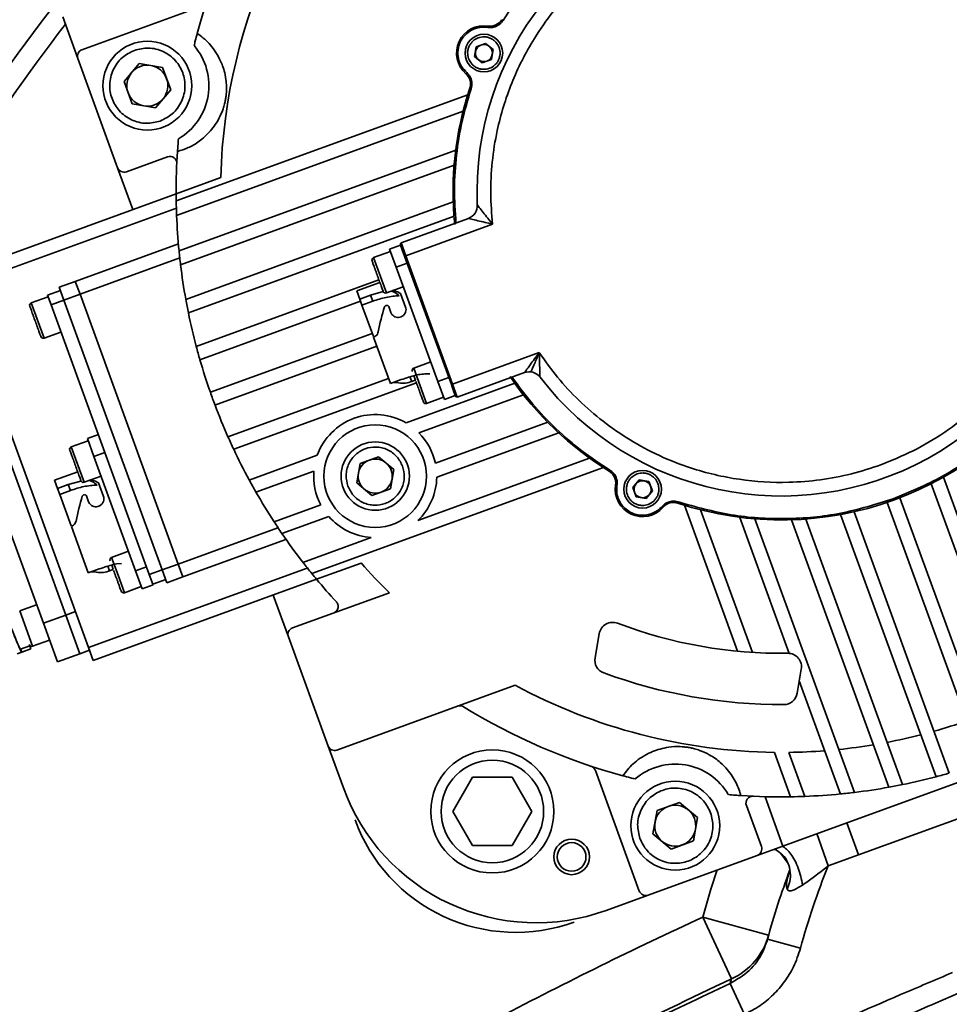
# Model space of a CAD drawing. Header units: millimetres. Extents: x -10540 to 6039, y -7467 to 6433.
# Tile 13 of 179: x -5219 to -5083, y -2313 to -2169. Entities that reach past the tile are written whole.
import ezdxf

# ---------------------------------------------------------------- set-up
doc = ezdxf.new("R2010")
doc.units = ezdxf.units.MM
doc.header["$LTSCALE"] = 8
doc.layers.add('2细线层', color=4, linetype='Continuous', lineweight=13)

msp = doc.modelspace()

# ---------------------------------------------------------------- linework, layer by layer
at = {"color": 7, "linetype": 'Continuous', "lineweight": 35}
for p, q in [((-5209.98, -2173.66), (-5192.33, -2167.24)), ((-5212.8, -2168.83), (-5210.58, -2174.94)), ((-5148.59, -2169.27), (-5148.41, -2169.37)), ((-5150.6, -2170.2), (-5150.63, -2170.39)), ((-5150.96, -2172.73), (-5152.32, -2173.22)), ((-5149.86, -2173.65), (-5150.96, -2172.73)), ((-5152.32, -2173.22), (-5152.57, -2174.64)), ((-5150.11, -2175.08), (-5149.86, -2173.65)), ((-5204.77, -2190.92), (-5210.58, -2174.94)), ((-5201.61, -2175.66), (-5203.83, -2178.32)), ((-5198.19, -2176.27), (-5201.61, -2175.66)), ((-5152.57, -2174.64), (-5151.46, -2175.57)), ((-5151.46, -2175.57), (-5150.11, -2175.08)), ((-5197.01, -2179.52), (-5198.19, -2176.27)), ((-5153.84, -2177.16), (-5153.71, -2177.01)), ((-5203.83, -2178.32), (-5202.65, -2181.57)), ((-5199.24, -2182.17), (-5197.01, -2179.52)), ((-5153.26, -2179.3), (-5153.07, -2179.36)), ((-5202.65, -2181.57), (-5199.24, -2182.17)), ((-5196.2, -2195.78), (-5153.57, -2180.26)), ((-5196.14, -2197.89), (-5154.24, -2182.64)), ((-5195.79, -2203.08), (-5155.32, -2188.35)), ((-5197.46, -2189.32), (-5203.49, -2191.51)), ((-5204.77, -2190.92), (-5202.54, -2197.02)), ((-5195.56, -2205.13), (-5155.55, -2190.56)), ((-5196.21, -2194.72), (-5189.68, -2192.34)), ((-5196.21, -2194.72), (-5228.86, -2206.6)), ((-5194.8, -2210.17), (-5155.69, -2195.93)), ((-5228.17, -2208.48), (-5196.18, -2196.84)), ((-5194.42, -2212.16), (-5155.58, -2198.02)), ((-5153.48, -2198.32), (-5163.31, -2201.9)), ((-5162.63, -2203.78), (-5149.95, -2199.16)), ((-5195.88, -2202.05), (-5210.96, -2207.54)), ((-5164.87, -2203.16), (-5167.34, -2204.06)), ((-5163.4, -2202.25), (-5164.99, -2202.83)), ((-5164.99, -2202.83), (-5164.04, -2205.46)), ((-5162.81, -2203.85), (-5163.4, -2202.25)), ((-5163.31, -2201.9), (-5162.63, -2203.78)), ((-5195.68, -2204.1), (-5210.27, -2209.42)), ((-5167.34, -2204.06), (-5165.46, -2209.23)), ((-5162.63, -2203.78), (-5162.81, -2203.85)), ((-5162.81, -2203.85), (-5155.97, -2222.64)), ((-5155.79, -2222.57), (-5162.63, -2203.78)), ((-5164.04, -2205.46), (-5162.44, -2204.88)), ((-5157.95, -2222.19), (-5164.04, -2205.46)), ((-5193.27, -2217.06), (-5166.55, -2207.33)), ((-5209.02, -2261.1), (-5228.17, -2208.48)), ((-5213.13, -2208.86), (-5215.01, -2209.54)), ((-5210.96, -2207.54), (-5213.31, -2208.39)), ((-5213.31, -2208.39), (-5212.62, -2210.27)), ((-5210.96, -2207.54), (-5210.27, -2209.42)), ((-5166.41, -2207.71), (-5169.79, -2208.94)), ((-5165.46, -2209.23), (-5162.99, -2208.33)), ((-5214.93, -2209.78), (-5217.39, -2210.68)), ((-5214.5, -2210.95), (-5215.01, -2209.54)), ((-5214.5, -2210.95), (-5212.62, -2210.27)), ((-5212.62, -2210.27), (-5210.27, -2209.42)), ((-5198.26, -2249.74), (-5212.62, -2210.27)), ((-5210.27, -2209.42), (-5195.91, -2248.88)), ((-5169.79, -2208.94), (-5169.35, -2210.15)), ((-5169.35, -2210.15), (-5169.04, -2211.01)), ((-5167.78, -2209.57), (-5165.92, -2209.04)), ((-5167.45, -2210.43), (-5167.78, -2209.57)), ((-5163.38, -2209.32), (-5162.66, -2211.3)), ((-5217.39, -2210.68), (-5215.51, -2215.85)), ((-5200.14, -2250.42), (-5214.5, -2210.95)), ((-5192.73, -2218.99), (-5169.25, -2210.45)), ((-5169.04, -2211.01), (-5167.45, -2210.43)), ((-5169.04, -2211.01), (-5167.37, -2215.61)), ((-5164.82, -2212.09), (-5165.13, -2211.22)), ((-5227.67, -2214.26), (-5212.34, -2256.35)), ((-5215.63, -2257.55), (-5230.95, -2215.45)), ((-5215.51, -2215.85), (-5213.05, -2214.95)), ((-5191.21, -2223.76), (-5167.54, -2215.14)), ((-5167.33, -2215.7), (-5164.86, -2222.49)), ((-5190.53, -2225.64), (-5166.85, -2217.02)), ((-5143.11, -2217.96), (-5155.79, -2222.57)), ((-5158.99, -2219.32), (-5161.46, -2220.22)), ((-5161.46, -2220.22), (-5160.51, -2222.82)), ((-5188.63, -2230.27), (-5165.14, -2221.72)), ((-5162.02, -2221.52), (-5161.77, -2222.19)), ((-5161.21, -2221.99), (-5161.45, -2221.35)), ((-5156.35, -2221.61), (-5157.95, -2222.19)), ((-5155.1, -2224.45), (-5145.27, -2220.88)), ((-5187.8, -2232.1), (-5161.07, -2222.37)), ((-5163.96, -2222.16), (-5163.95, -2222.35)), ((-5146.68, -2222.45), (-5162.58, -2228.24)), ((-5161.93, -2222.25), (-5161.21, -2221.99)), ((-5161.77, -2222.19), (-5161.93, -2222.25)), ((-5160.51, -2222.82), (-5159.58, -2225.39)), ((-5157.95, -2222.19), (-5156.99, -2224.82)), ((-5155.79, -2222.57), (-5155.97, -2222.64)), ((-5155.39, -2224.24), (-5155.97, -2222.64)), ((-5155.79, -2222.57), (-5155.1, -2224.45)), ((-5160.7, -2229.68), (-5145.43, -2224.12)), ((-5159.58, -2225.39), (-5157.11, -2224.49)), ((-5156.99, -2224.82), (-5155.39, -2224.24)), ((-5141.87, -2228.15), (-5158.3, -2234.13)), ((-5207.59, -2229.94), (-5209.19, -2230.52)), ((-5209.19, -2230.52), (-5208.23, -2233.15)), ((-5158.1, -2236.19), (-5140.27, -2229.7)), ((-5209.07, -2230.85), (-5211.54, -2231.74)), ((-5211.54, -2231.74), (-5209.66, -2236.91)), ((-5208.23, -2233.15), (-5206.63, -2232.57)), ((-5202.14, -2249.88), (-5208.23, -2233.15)), ((-5185.53, -2236.59), (-5175.57, -2232.97)), ((-5166.6, -2233.18), (-5169.31, -2234.16)), ((-5164.39, -2235.03), (-5166.6, -2233.18)), ((-5135.77, -2233.38), (-5160.87, -2242.52)), ((-5176.36, -2250.28), (-5133.73, -2234.77)), ((-5169.31, -2234.16), (-5169.81, -2237.01)), ((-5210.61, -2235.4), (-5213.99, -2236.63)), ((-5209.66, -2236.91), (-5207.19, -2236.01)), ((-5184.54, -2238.36), (-5176.07, -2235.28)), ((-5164.89, -2237.87), (-5164.39, -2235.03)), ((-5132.88, -2235.31), (-5132.77, -2235.14)), ((-5070.05, -2274.52), (-5084.01, -2236.17)), ((-5213.99, -2236.63), (-5213.55, -2237.83)), ((-5211.98, -2237.25), (-5210.16, -2236.74)), ((-5211.65, -2238.11), (-5211.98, -2237.25)), ((-5207.57, -2237.01), (-5206.85, -2238.99)), ((-5169.81, -2237.01), (-5167.6, -2238.86)), ((-5131.95, -2237.32), (-5131.75, -2237.35)), ((-5128.49, -2236.58), (-5129.42, -2237.69)), ((-5129.42, -2237.69), (-5128.92, -2239.04)), ((-5127.07, -2236.83), (-5128.49, -2236.58)), ((-5126.57, -2238.19), (-5127.07, -2236.83)), ((-5071.87, -2275.35), (-5085.78, -2237.13)), ((-5213.55, -2237.83), (-5213.24, -2238.7)), ((-5213.24, -2238.7), (-5211.65, -2238.11)), ((-5213.24, -2238.7), (-5211.56, -2243.3)), ((-5209.01, -2239.77), (-5209.33, -2238.9)), ((-5167.6, -2238.86), (-5164.89, -2237.87)), ((-5128.92, -2239.04), (-5127.5, -2239.29)), ((-5127.5, -2239.29), (-5126.57, -2238.19)), ((-5175.05, -2240.23), (-5181.88, -2242.71)), ((-5124.98, -2240.57), (-5125.13, -2240.44)), ((-5122.85, -2239.98), (-5122.78, -2239.8)), ((-5114.11, -2261.63), (-5121.88, -2240.29)), ((-5078.38, -2277.93), (-5092.24, -2239.87)), ((-5090.36, -2239.19), (-5076.5, -2277.25)), ((-5180.74, -2244.43), (-5173.88, -2241.93)), ((-5111.92, -2261.8), (-5119.51, -2240.96)), ((-5113.79, -2242.05), (-5106.55, -2261.94)), ((-5085.08, -2279.99), (-5099.04, -2241.64)), ((-5083.15, -2279.46), (-5097.06, -2241.24)), ((-5211.53, -2243.39), (-5209.06, -2250.18)), ((-5097.02, -2282.29), (-5111.58, -2242.28)), ((-5091.98, -2281.52), (-5106.21, -2242.41)), ((-5089.99, -2281.14), (-5104.12, -2242.3)), ((-5181.32, -2243.57), (-5195.91, -2248.88)), ((-5195.22, -2250.76), (-5180.15, -2245.28)), ((-5167.69, -2245), (-5177.67, -2248.63)), ((-5203.19, -2247.01), (-5205.65, -2247.91)), ((-5206.21, -2249.21), (-5205.97, -2249.88)), ((-5205.65, -2247.91), (-5204.71, -2250.5)), ((-5205.41, -2249.68), (-5205.64, -2249.04)), ((-5204.95, -2248.86), (-5204.22, -2248.78)), ((-5195.91, -2248.88), (-5198.26, -2249.74)), ((-5195.91, -2248.88), (-5195.22, -2250.76)), ((-5169.16, -2248.73), (-5175.69, -2251.1)), ((-5177.03, -2249.46), (-5209.02, -2261.1)), ((-5208.15, -2249.84), (-5208.15, -2250.03)), ((-5206.12, -2249.94), (-5205.41, -2249.68)), ((-5205.97, -2249.88), (-5206.12, -2249.94)), ((-5204.71, -2250.5), (-5203.77, -2253.08)), ((-5200.55, -2249.29), (-5202.14, -2249.88)), ((-5202.14, -2249.88), (-5201.19, -2252.51)), ((-5198.26, -2249.74), (-5200.14, -2250.42)), ((-5199.62, -2251.83), (-5200.14, -2250.42)), ((-5198.26, -2249.74), (-5197.57, -2251.62)), ((-5175.69, -2251.1), (-5208.33, -2262.98)), ((-5201.19, -2252.51), (-5199.59, -2251.92)), ((-5199.62, -2251.83), (-5197.74, -2251.15)), ((-5199.59, -2251.92), (-5199.62, -2251.83)), ((-5197.57, -2251.62), (-5195.22, -2250.76)), ((-5203.77, -2253.08), (-5201.31, -2252.18)), ((-5182.02, -2253.41), (-5179.8, -2259.51)), ((-5179.2, -2258.23), (-5165.03, -2253.07)), ((-5216.62, -2254.83), (-5219.09, -2255.72)), ((-5219.09, -2255.72), (-5218.14, -2258.32)), ((-5212.34, -2256.35), (-5215.63, -2257.55)), ((-5210.93, -2255.84), (-5212.34, -2256.35)), ((-5212.34, -2256.35), (-5210.29, -2261.99)), ((-5213.58, -2263.19), (-5215.63, -2257.55)), ((-5218.14, -2258.32), (-5217.21, -2260.89)), ((-5134.96, -2262.57), (-5134.34, -2259.07)), ((-5217.69, -2260.67), (-5217.63, -2260.83)), ((-5217.21, -2260.89), (-5214.74, -2259.99)), ((-5173.99, -2275.49), (-5179.8, -2259.51)), ((-5219.46, -2262.03), (-5218.8, -2261.79)), ((-5217.63, -2260.83), (-5218.97, -2261.32)), ((-5218.97, -2261.32), (-5218.8, -2261.79)), ((-5218.8, -2261.79), (-5217.46, -2261.3)), ((-5217.63, -2260.83), (-5217.59, -2260.82)), ((-5217.46, -2261.3), (-5217.63, -2260.83)), ((-5213.58, -2263.19), (-5210.29, -2261.99)), ((-5210.29, -2261.99), (-5208.88, -2261.48)), ((-5209.02, -2261.1), (-5208.33, -2262.98)), ((-5104.79, -2264.27), (-5105.41, -2267.78)), ((-5099.07, -2282.51), (-5105.09, -2265.96)), ((-5146.64, -2266.6), (-5172.7, -2276.09)), ((-5046.39, -2267.89), (-5107.47, -2290.12)), ((-5037.63, -2270.02), (-5096.41, -2291.42)), ((-5173.99, -2275.49), (-5171.76, -2281.6)), ((-5106.36, -2282.92), (-5108.73, -2276.43)), ((-5106.6, -2276.43), (-5104.26, -2282.87)), ((-5128.48, -2296.71), (-5134.91, -2279.05)), ((-5152.86, -2280.06), (-5155.75, -2285.06)), ((-5147.09, -2280.06), (-5152.86, -2280.06)), ((-5144.2, -2285.06), (-5147.09, -2280.06)), ((-5122.62, -2283.73), (-5125.88, -2284.92)), ((-5119.97, -2285.96), (-5122.62, -2283.73)), ((-5107.47, -2290.12), (-5110.1, -2282.9)), ((-5155.75, -2285.06), (-5152.86, -2290.06)), ((-5147.09, -2290.06), (-5144.2, -2285.06)), ((-5125.88, -2284.92), (-5126.48, -2288.33)), ((-5112.82, -2284.18), (-5110.63, -2290.21)), ((-5120.57, -2289.37), (-5119.97, -2285.96)), ((-5098.12, -2286.72), (-5096.41, -2291.42)), ((-5126.48, -2288.33), (-5123.83, -2290.56)), ((-5123.83, -2290.56), (-5120.57, -2289.37)), ((-5102.5, -2288.31), (-5100.85, -2293)), ((-5152.86, -2290.06), (-5147.09, -2290.06)), ((-5111.23, -2291.49), (-5107.47, -2290.12)), ((-5111.23, -2291.49), (-5127.2, -2297.3)), ((-5107.79, -2291.19), (-5106.73, -2292.65)), ((-5096.41, -2291.42), (-5100.85, -2293)), ((-5133.31, -2299.53), (-5127.2, -2297.3)), ((-5119.21, -2300.5), (-5115.01, -2309.56)), ((-5119.21, -2300.5), (-5109.58, -2303.17)), ((-5109.73, -2303.74), (-5104.91, -2305.05)), ((-5115.19, -2310.22), (-5113.08, -2314.74))]:
    msp.add_line(p, q, dxfattribs=at)
at = {"color": 7, "linetype": 'Continuous', "lineweight": 35, "flags": 128}
msp.add_lwpolyline([(-5119.21, -2300.5), (-5118, -2296.42), (-5117.08, -2293.62)], dxfattribs=at)
at = {"color": 7, "linetype": 'Continuous', "lineweight": 35}
for centre, radius in [((-5151.21, -2174.15), 2.75), ((-5200.42, -2178.92), 6.5), ((-5167.1, -2236.02), 7.5), ((-5167.1, -2236.02), 5), ((-5128, -2237.94), 2.75), ((-5149.97, -2285.06), 9), ((-5149.97, -2285.06), 7.5), ((-5123.23, -2287.14), 6.5), ((-5138.38, -2291.71), 2.6), ((-5138.38, -2291.71), 2.1)]:
    msp.add_circle(centre, radius, dxfattribs=at)
for centre, radius, start, end in [((-5107.71, -2194.43), 88.5, 129.1282, 164.8264), ((-5107.71, -2194.43), 82, 130.7113, 178.5399), ((-5107.71, -2194.43), 44.5, 217.5222, 182.4778), ((-5001.18, -2333.27), 270, 141.8863, 154.733), ((-5001.18, -2333.27), 267, 142.2877, 154.0795), ((-5150.29, -2168.22), 2, 261.1276, 328.3804), ((-5151.21, -2174.15), 4, 81.1276, 228.8724), ((-5151.21, -2174.15), 1.25, 50.0177, 110.0177), ((-5209.64, -2174.6), 1, 110, 200), ((-5200.42, -2178.92), 9, 300.3743, 40.6257), ((-5151.21, -2174.15), 1.25, 170.0177, 230.0177), ((-5151.21, -2174.15), 1.25, 110.0177, 170.0177), ((-5151.21, -2174.15), 1.25, 290.0177, 350.0177), ((-5151.21, -2174.15), 1.25, 350.0177, 50.0177), ((-5151.21, -2174.15), 1.25, 230.0177, 290.0177), ((-5200.42, -2178.92), 3, 140, 200), ((-5200.42, -2178.92), 3, 80, 140), ((-5200.42, -2178.92), 3, 20, 80), ((-5155.16, -2178.67), 2, 341.6196, 48.8724), ((-5200.42, -2178.92), 3, 320, 20), ((-5200.42, -2178.92), 3, 200, 260), ((-5107.71, -2194.43), 48, 161.6196, 185.7081), ((-5200.42, -2178.92), 3, 260, 320), ((-5107.71, -2194.43), 88.5, 176.1736, 180.1851), ((-5197.11, -2190.26), 1, 357.3268, 110), ((-5203.83, -2190.57), 1, 200, 290), ((-5107.71, -2194.43), 88.5, 180.1851, 180.8718), ((-5107.71, -2194.43), 88.5, 180.8718, 182.2367), ((-5154.17, -2196.44), 2, 290, 2.4778), ((-5107.71, -2194.43), 88.5, 182.2367, 185.6061), ((-5107.71, -2194.43), 88.5, 185.6061, 186.939), ((-5163.24, -2202.09), 0.2, 110, 200), ((-5167.21, -2204.41), 0.375, 110, 200), ((-5107.71, -2194.43), 88.5, 186.939, 190.2417), ((-5107.71, -2194.43), 88.5, 190.2417, 191.5531), ((-5165.59, -2208.87), 0.375, 200, 290), ((-5217.27, -2211.03), 0.375, 110, 200), ((-5107.71, -2194.43), 88.5, 191.5531, 194.8136), ((-5215.64, -2215.49), 0.375, 200, 290), ((-5107.71, -2194.43), 88.5, 194.8136, 196.1126), ((-5107.71, -2194.43), 88.5, 196.1126, 199.3526), ((-5161.33, -2220.57), 0.375, 110, 200), ((-5107.71, -2194.43), 48, 251.6196, 328.3804), ((-5107.71, -2194.43), 48, 214.2919, 238.3804), ((-5144.59, -2222.76), 2, 37.5222, 110), ((-5107.71, -2194.43), 88.5, 199.3526, 200.6474), ((-5155.17, -2224.26), 0.2, 200, 290), ((-5107.71, -2194.43), 88.5, 200.6474, 203.8874), ((-5159.7, -2225.04), 0.375, 200, 290), ((-5167.1, -2236.02), 9, 59.8281, 160.1719), ((-5107.71, -2194.43), 88.5, 203.8874, 205.1864), ((-5167.1, -2236.02), 9, 12.1089, 44.7251), ((-5211.41, -2232.1), 0.375, 110, 200), ((-5107.71, -2194.43), 88.5, 205.1864, 208.4469), ((-5167.1, -2236.02), 2.5, 110, 170), ((-5167.1, -2236.02), 2.5, 50, 110), ((-5167.1, -2236.02), 2.5, 350, 50), ((-5167.1, -2236.02), 9, 175.2749, 207.8911), ((-5167.1, -2236.02), 2.5, 170, 230), ((-5167.1, -2236.02), 9, 313.7845, 358.9297), ((-5133.92, -2237.01), 2, 351.1276, 58.3804), ((-5209.78, -2236.56), 0.375, 200, 290), ((-5107.71, -2194.43), 88.5, 208.4469, 209.7583), ((-5167.1, -2236.02), 2.5, 290, 350), ((-5128, -2237.94), 4, 171.1276, 318.8724), ((-5128, -2237.94), 1.25, 140.0177, 200.0177), ((-5128, -2237.94), 1.25, 80.0177, 140.0177), ((-5128, -2237.94), 1.25, 20.0177, 80.0177), ((-5128, -2237.94), 1.25, 320.0177, 20.0177), ((-5107.71, -2194.43), 88.5, 209.7583, 213.061), ((-5167.1, -2236.02), 2.5, 230, 290), ((-5128, -2237.94), 1.25, 200.0177, 260.0177), ((-5128, -2237.94), 1.25, 260.0177, 320.0177), ((-5123.48, -2241.88), 2, 71.6196, 138.8724), ((-5167.1, -2236.02), 9, 221.0703, 266.2155), ((-5107.71, -2194.43), 88.5, 213.061, 214.3939), ((-5107.71, -2194.43), 88.5, 214.3939, 217.7633), ((-5205.53, -2248.26), 0.375, 110, 200), ((-5107.71, -2194.43), 88.5, 217.7633, 219.1282), ((-5107.71, -2194.43), 82, 221.4601, 225.6534), ((-5107.71, -2194.43), 88.5, 219.1282, 219.8149), ((-5107.71, -2194.43), 88.5, 219.8149, 222.6732), ((-5203.9, -2252.72), 0.375, 200, 290), ((-5132.37, -2259.41), 2, 69.2193, 170), ((-5107.71, -2194.43), 67.5, 249.2193, 270.7807), ((-5178.86, -2259.17), 1, 110, 200), ((-5217.34, -2260.54), 0.375, 200, 290), ((-5106.76, -2263.93), 2, 350, 90.7807), ((-5132.99, -2262.92), 2, 170, 249.7419), ((-5107.71, -2194.43), 75, 249.7419, 270.2581), ((-5107.71, -2194.43), 82, 241.6543, 269.2887), ((-5107.38, -2267.43), 2, 270.2581, 350), ((-5107.71, -2194.43), 88.5, 238.3243, 254.8264), ((-5107.71, -2194.43), 82, 285.8039, 289.3013), ((-5107.71, -2194.43), 82, 280.878, 284.4013), ((-5173.05, -2275.15), 1, 200, 290), ((-5149.97, -2285.06), 9, 0, 90), ((-5107.71, -2194.43), 82, 270.7756, 274.4373), ((-5107.71, -2194.43), 82, 275.883, 279.4597), ((-5135.85, -2279.4), 1, 20, 71.6757), ((-5123.23, -2287.14), 9, 30.3743, 130.6257), ((-5107.71, -2194.43), 88.5, 284.8136, 286.1126), ((-5107.71, -2194.43), 88.5, 281.5531, 284.8136), ((-5143.57, -2271.34), 30, 200, 290), ((-5107.71, -2194.43), 88.5, 275.6061, 276.939), ((-5107.71, -2194.43), 88.5, 276.939, 280.2417), ((-5107.71, -2194.43), 88.5, 280.2417, 281.5531), ((-5107.71, -2194.43), 88.5, 266.1736, 270.8718), ((-5111.89, -2283.84), 1, 87.3268, 200), ((-5107.71, -2194.43), 88.5, 270.8718, 272.2367), ((-5107.71, -2194.43), 88.5, 272.2367, 275.6061), ((-5149.97, -2285.06), 9, 270, 0), ((-5123.23, -2287.14), 3, 110, 170), ((-5123.23, -2287.14), 3, 50, 110), ((-5123.23, -2287.14), 3, 350, 50), ((-5146.56, -2277.75), 25, 200, 290), ((-5123.23, -2287.14), 3, 170, 230), ((-5123.23, -2287.14), 3, 290, 350), ((-5123.23, -2287.14), 3, 230, 290), ((-5111.57, -2290.55), 1, 290, 20), ((-5001.18, -2333.27), 112.5, 159.3583, 164.7801), ((-5001.18, -2333.27), 107.5, 157.9991, 164.7801), ((-5127.54, -2296.36), 1, 200, 290), ((-5119.18, -2300.5), 9.97, 294.725, 344.4693)]:
    msp.add_arc(centre, radius, start, end, dxfattribs=at)
for centre, major_axis, ratio, start_param, end_param in [((-5159.76, -2213.38), (721.84, 267.16), 0.008262, 1.578848, 1.581026), ((-5164.53, -2215.11), (1.74, 8.63), 0.24176, 1.160106, 1.596167), ((-5159.76, -2213.38), (722.09, 266.47), 0.008813, 4.702075, 4.704253), ((-5164.53, -2215.11), (-2.6, 7.14), 0.649574, 2.739156, 3.141593), ((-5203.96, -2241.06), (721.84, 267.16), 0.008262, 1.578848, 1.581026), ((-5208.72, -2242.8), (1.74, 8.63), 0.24176, 1.160106, 1.596167), ((-5203.96, -2241.06), (722.09, 266.47), 0.008813, 4.702075, 4.704253), ((-5208.72, -2242.8), (-2.6, 7.14), 0.649574, 2.739156, 3.141593)]:
    msp.add_ellipse(centre, major_axis=major_axis, ratio=ratio, start_param=start_param, end_param=end_param, dxfattribs=at)
for points, knots in [([(-5148.41, -2169.37), (-5147.48, -2167.96), (-5145.6, -2165.1), (-5142.18, -2161.19), (-5138.3, -2157.57), (-5133.94, -2154.35), (-5129.17, -2151.6), (-5124.1, -2149.42), (-5118.8, -2147.83), (-5113.39, -2146.87), (-5107.98, -2146.53), (-5102.67, -2146.81), (-5097.54, -2147.61), (-5094.26, -2148.59), (-5092.64, -2149.07)], [0, 0, 0, 0, 0.0792, 0.16017, 0.242795, 0.327863, 0.413645, 0.5, 0.586347, 0.67213, 0.757205, 0.839823, 0.920797, 1, 1, 1, 1]), ([(-5122.25, -2154.5), (-5120.6, -2153.96), (-5117.26, -2152.88), (-5111.97, -2152.04), (-5106.92, -2151.85), (-5102.24, -2152.21), (-5097.98, -2152.99), (-5093.79, -2154.2), (-5089.72, -2155.85), (-5085.84, -2157.9), (-5082.22, -2160.34), (-5078.89, -2163.1), (-5075.59, -2166.46), (-5072.49, -2170.44), (-5069.77, -2175.05), (-5067.67, -2179.86), (-5066.18, -2184.89), (-5065.31, -2190.17), (-5065.12, -2195.22), (-5065.49, -2199.91), (-5066.27, -2204.17), (-5067.48, -2208.36), (-5069.12, -2212.43), (-5071.18, -2216.31), (-5073.61, -2219.93), (-5076.38, -2223.26), (-5079.73, -2226.55), (-5083.72, -2229.65), (-5088.32, -2232.41), (-5091.57, -2233.72), (-5093.17, -2234.37)], [0, 0, 0, 0, 0.038814, 0.078832, 0.119976, 0.152138, 0.184303, 0.21715, 0.25, 0.282846, 0.315697, 0.347858, 0.380024, 0.421165, 0.461183, 0.5, 0.538813, 0.578832, 0.619976, 0.652138, 0.684303, 0.71715, 0.75, 0.782846, 0.815697, 0.847858, 0.880024, 0.921165, 0.961184, 1, 1, 1, 1]), ([(-5149.95, -2199.16), (-5150.07, -2197.67), (-5150.31, -2194.65), (-5150.06, -2190.06), (-5149.21, -2184.62), (-5147.32, -2178.46), (-5144.38, -2172.65), (-5141.1, -2167.99), (-5137.86, -2164.35), (-5134.29, -2161.15), (-5130.45, -2158.44), (-5126.45, -2156.17), (-5123.64, -2155.05), (-5122.25, -2154.5)], [0, 0, 0, 0, 0.079253, 0.16026, 0.242909, 0.370462, 0.499912, 0.586244, 0.672017, 0.757091, 0.839731, 0.920743, 1, 1, 1, 1]), ([(-5193.13, -2171.27), (-5192.53, -2171.71), (-5191.35, -2172.61), (-5190.05, -2174.47), (-5189.26, -2176.35), (-5188.94, -2177.79), (-5188.84, -2178.84), (-5188.85, -2179.7), (-5188.9, -2180.38), (-5189, -2181.01), (-5189.15, -2181.67), (-5189.41, -2182.53), (-5189.88, -2183.63), (-5190.5, -2184.68), (-5191.53, -2185.94), (-5192.85, -2187.16), (-5194.45, -2188.05), (-5195.49, -2188.37), (-5196.01, -2188.53)], [0, 0, 0, 0, 0.158387, 0.316576, 0.399352, 0.441933, 0.468655, 0.482638, 0.493542, 0.502635, 0.511718, 0.52557, 0.552341, 0.599991, 0.647873, 0.765042, 0.882527, 1, 1, 1, 1]), ([(-5193.59, -2173.06), (-5193.53, -2172.82), (-5193.38, -2172.2), (-5193.22, -2171.63), (-5193.13, -2171.27)], [0, 0, 0, 0, 0.386185, 1, 1, 1, 1]), ([(-5153.71, -2177.01), (-5153.99, -2176.72), (-5154.55, -2176.13), (-5155, -2174.94), (-5155.05, -2173.7), (-5154.71, -2172.52), (-5154.03, -2171.5), (-5153.03, -2170.74), (-5151.84, -2170.32), (-5151.03, -2170.37), (-5150.63, -2170.39)], [0, 0, 0, 0, 0.121696, 0.25, 0.378304, 0.5, 0.621696, 0.75, 0.878304, 1, 1, 1, 1]), ([(-5153.45, -2174.96), (-5153.52, -2174.67), (-5153.63, -2174.22), (-5153.54, -2173.6), (-5153.38, -2173.14), (-5153.13, -2172.72), (-5152.71, -2172.26), (-5152.05, -2171.86), (-5151.28, -2171.74), (-5150.66, -2171.82), (-5150.2, -2171.98), (-5149.79, -2172.23), (-5149.32, -2172.65), (-5149.11, -2173.07), (-5148.98, -2173.34)], [0, 0, 0, 0, 0.119721, 0.184825, 0.25, 0.315103, 0.380279, 0.5, 0.619721, 0.684825, 0.75, 0.815103, 0.880279, 1, 1, 1, 1]), ([(-5198.54, -2184.09), (-5199.22, -2184.26), (-5200.25, -2184.51), (-5201.69, -2184.31), (-5202.76, -2183.94), (-5203.73, -2183.36), (-5204.8, -2182.38), (-5205.71, -2180.85), (-5206, -2179.08), (-5205.81, -2177.65), (-5205.44, -2176.58), (-5204.86, -2175.61), (-5203.89, -2174.53), (-5202.93, -2174.06), (-5202.3, -2173.75)], [0, 0, 0, 0, 0.119728, 0.18418, 0.25, 0.31582, 0.380272, 0.5, 0.619728, 0.68418, 0.75, 0.81582, 0.880272, 1, 1, 1, 1]), ([(-5202.3, -2173.75), (-5201.63, -2173.58), (-5200.59, -2173.33), (-5199.15, -2173.53), (-5198.08, -2173.9), (-5197.11, -2174.48), (-5196.05, -2175.46), (-5195.13, -2176.99), (-5194.84, -2178.76), (-5195.03, -2180.19), (-5195.4, -2181.26), (-5195.99, -2182.23), (-5196.95, -2183.31), (-5197.92, -2183.78), (-5198.54, -2184.09)], [0, 0, 0, 0, 0.119728, 0.18418, 0.25, 0.31582, 0.380272, 0.5, 0.619728, 0.68418, 0.75, 0.81582, 0.880272, 1, 1, 1, 1]), ([(-5148.98, -2173.34), (-5148.91, -2173.63), (-5148.8, -2174.08), (-5148.89, -2174.7), (-5149.05, -2175.16), (-5149.3, -2175.58), (-5149.72, -2176.04), (-5150.38, -2176.43), (-5151.14, -2176.56), (-5151.76, -2176.48), (-5152.22, -2176.32), (-5152.64, -2176.07), (-5153.11, -2175.65), (-5153.31, -2175.23), (-5153.45, -2174.96)], [0, 0, 0, 0, 0.119721, 0.184825, 0.25, 0.315103, 0.380279, 0.5, 0.619721, 0.684825, 0.75, 0.815103, 0.880279, 1, 1, 1, 1]), ([(-5153.07, -2179.36), (-5153.02, -2179.16), (-5152.92, -2178.74), (-5153.01, -2178.08), (-5153.27, -2177.47), (-5153.57, -2177.16), (-5153.71, -2177.01)], [0, 0, 0, 0, 0.24454, 0.5, 0.75546, 1, 1, 1, 1]), ([(-5155.29, -2198.98), (-5155.4, -2197.33), (-5155.62, -2194.02), (-5155.28, -2189.05), (-5154.5, -2184.13), (-5153.55, -2180.95), (-5153.07, -2179.36)], [0, 0, 0, 0, 0.249993, 0.5, 0.749993, 1, 1, 1, 1]), ([(-5196.01, -2188.53), (-5195.99, -2188.26), (-5195.95, -2187.66), (-5195.9, -2187.03), (-5195.87, -2186.68)], [0, 0, 0, 0, 0.453614, 1, 1, 1, 1]), ([(-5152.17, -2196.36), (-5152.17, -2196.36), (-5152.16, -2196.37), (-5152.08, -2196.47), (-5151.83, -2196.79), (-5151.32, -2197.44), (-5150.65, -2198.29), (-5150.18, -2198.87), (-5149.95, -2199.16)], [0, 0, 0, 0, 0.0578865, 0.1180054, 0.2507073, 0.4995491, 0.75012, 1, 1, 1, 1]), ([(-5149.95, -2199.16), (-5150.68, -2199), (-5151.79, -2198.75), (-5152.94, -2198.46), (-5153.34, -2198.36), (-5153.47, -2198.33), (-5153.48, -2198.32), (-5153.48, -2198.32)], [0, 0, 0, 0, 0.499245, 0.7487452, 0.8826038, 0.9425805, 1, 1, 1, 1]), ([(-5163.43, -2202.16), (-5163.42, -2202.18), (-5163.41, -2202.21), (-5163.33, -2202.42), (-5163.25, -2202.64), (-5163.15, -2202.91), (-5163.01, -2203.31), (-5162.89, -2203.64), (-5162.81, -2203.85)], [0, 0, 0, 0, 0.239443, 0.369817, 0.5, 0.630374, 0.760557, 1, 1, 1, 1]), ([(-5167.56, -2204.54), (-5167.55, -2204.57), (-5167.53, -2204.62), (-5167.43, -2204.9), (-5167.33, -2205.19), (-5167.2, -2205.55), (-5167.01, -2206.07), (-5166.75, -2206.78), (-5166.49, -2207.5), (-5166.3, -2208.01), (-5166.17, -2208.37), (-5166.07, -2208.65), (-5165.97, -2208.93), (-5165.95, -2208.97), (-5165.94, -2209)], [0, 0, 0, 0, 0.119721, 0.184825, 0.25, 0.315103, 0.380279, 0.5, 0.619721, 0.684825, 0.75, 0.815103, 0.880279, 1, 1, 1, 1]), ([(-5164.63, -2208.93), (-5164.5, -2208.93), (-5164.02, -2208.93), (-5163.65, -2209.15), (-5163.38, -2209.32)], [0, 0, 0, 0, 0.26609, 1, 1, 1, 1]), ([(-5163.58, -2209.63), (-5164.22, -2209.69), (-5165.52, -2209.8), (-5166.81, -2210.22), (-5167.45, -2210.43)], [0, 0, 0, 0, 0.501561, 1, 1, 1, 1]), ([(-5163.58, -2209.63), (-5163.81, -2209.44), (-5164.15, -2209.15), (-5164.59, -2209.01), (-5164.73, -2208.96)], [0, 0, 0, 0, 0.683137, 1, 1, 1, 1]), ([(-5217.62, -2211.16), (-5217.61, -2211.19), (-5217.59, -2211.24), (-5217.49, -2211.52), (-5217.38, -2211.81), (-5217.25, -2212.17), (-5217.06, -2212.69), (-5216.8, -2213.4), (-5216.54, -2214.11), (-5216.35, -2214.63), (-5216.23, -2214.99), (-5216.12, -2215.27), (-5216.02, -2215.55), (-5216, -2215.59), (-5215.99, -2215.62)], [0, 0, 0, 0, 0.119721, 0.184825, 0.25, 0.315103, 0.380279, 0.5, 0.619721, 0.684825, 0.75, 0.815103, 0.880279, 1, 1, 1, 1]), ([(-5165.13, -2211.22), (-5165.15, -2211.19), (-5165.18, -2211.13), (-5165.26, -2211.07), (-5165.35, -2211.04), (-5165.45, -2211.05), (-5165.55, -2211.07), (-5165.63, -2211.12), (-5165.71, -2211.19), (-5165.73, -2211.25), (-5165.75, -2211.28)], [0, 0, 0, 0, 0.131415, 0.262826, 0.394329, 0.525852, 0.612327, 0.743649, 0.874968, 1, 1, 1, 1]), ([(-5162.66, -2211.3), (-5162.63, -2211.42), (-5162.57, -2211.66), (-5162.64, -2212.04), (-5162.83, -2212.39), (-5163.13, -2212.65), (-5163.49, -2212.8), (-5163.87, -2212.82), (-5164.24, -2212.72), (-5164.56, -2212.51), (-5164.74, -2212.28), (-5164.8, -2212.13), (-5164.82, -2212.09)], [0, 0, 0, 0, 0.1084107, 0.2167642, 0.3263232, 0.4347904, 0.5395822, 0.6419379, 0.7456225, 0.8528808, 0.962424, 1, 1, 1, 1]), ([(-5218.8, -2261.79), (-5218.8, -2261.79), (-5218.84, -2261.77), (-5219.02, -2261.41), (-5219.51, -2260.27), (-5220.23, -2258.51), (-5221.15, -2256.15), (-5222.26, -2253.29), (-5223.54, -2250), (-5224.94, -2246.33), (-5226.46, -2242.37), (-5227.64, -2239.28), (-5228.79, -2236.26), (-5229.92, -2233.3), (-5231.38, -2229.48), (-5232.76, -2225.9), (-5234, -2222.68), (-5235.09, -2219.89), (-5235.98, -2217.63), (-5236.67, -2215.94), (-5237.09, -2214.97), (-5237.29, -2214.56), (-5237.27, -2214.68), (-5237.27, -2214.69)], [0, 0, 0, 0, 0.013246, 0.066405, 0.120105, 0.173804, 0.227504, 0.281204, 0.334903, 0.388602, 0.4443, 0.499998, 0.513245, 0.566403, 0.620102, 0.673801, 0.7275, 0.7812, 0.834899, 0.888599, 0.942298, 0.995997, 1, 1, 1, 1]), ([(-5166.66, -2214.91), (-5166.69, -2215.02), (-5166.76, -2215.25), (-5167, -2215.54), (-5167.22, -2215.65), (-5167.33, -2215.7)], [0, 0, 0, 0, 0.325529, 0.6508813, 1, 1, 1, 1]), ([(-5144.86, -2220.31), (-5144.72, -2220.12), (-5144.22, -2219.43), (-5143.57, -2218.57), (-5143.11, -2217.96)], [0, 0, 0, 0, 0.275216, 1, 1, 1, 1]), ([(-5143.14, -2218.03), (-5143.25, -2218.29), (-5143.48, -2218.84), (-5143.81, -2219.6), (-5144.09, -2220.25), (-5144.26, -2220.61), (-5144.34, -2220.75), (-5144.35, -2220.76), (-5144.35, -2220.77)], [0, 0, 0, 0, 0.214066, 0.450183, 0.665082, 0.847554, 0.926294, 1, 1, 1, 1]), ([(-5093.17, -2234.37), (-5094.6, -2234.84), (-5097.47, -2235.79), (-5101.99, -2236.63), (-5107.48, -2237.08), (-5113.91, -2236.69), (-5120.25, -2235.2), (-5125.56, -2233.11), (-5129.85, -2230.82), (-5133.8, -2228.1), (-5137.35, -2225.01), (-5140.49, -2221.65), (-5142.24, -2219.18), (-5143.11, -2217.96)], [0, 0, 0, 0, 0.0792531, 0.1602605, 0.2429093, 0.370462, 0.499912, 0.5862438, 0.6720171, 0.7570907, 0.8397312, 0.9207427, 1, 1, 1, 1]), ([(-5143.11, -2217.96), (-5143.1, -2218.33), (-5143.08, -2219.08), (-5143.05, -2220.16), (-5143.02, -2220.99), (-5143.01, -2221.39), (-5143.01, -2221.52), (-5143, -2221.53), (-5143, -2221.54)], [0, 0, 0, 0, 0.24984, 0.500424, 0.749279, 0.881985, 0.942108, 1, 1, 1, 1]), ([(-5145.27, -2220.88), (-5145.27, -2220.87), (-5145.26, -2220.86), (-5145.19, -2220.75), (-5145.06, -2220.58), (-5144.91, -2220.37), (-5144.86, -2220.31)], [0, 0, 0, 0, 0.184525, 0.377275, 0.807476, 1, 1, 1, 1]), ([(-5067.01, -2219.49), (-5068.5, -2221.68), (-5071.52, -2226.1), (-5077.38, -2231.63), (-5083.99, -2236.26), (-5088.92, -2238.33), (-5091.36, -2239.35)], [0, 0, 0, 0, 0.248239, 0.5, 0.751761, 1, 1, 1, 1]), ([(-5163.29, -2221.91), (-5162.58, -2221.67), (-5161.73, -2221.38), (-5160.9, -2221.21), (-5160.76, -2221.18)], [0, 0, 0, 0, 0.825411, 1, 1, 1, 1]), ([(-5160.76, -2221.18), (-5160.43, -2221.13), (-5159.76, -2221.04), (-5159.33, -2221.05), (-5159.1, -2221.06)], [0, 0, 0, 0, 0.482487, 1, 1, 1, 1]), ([(-5132.77, -2235.14), (-5134.16, -2234.23), (-5136.93, -2232.41), (-5140.69, -2229.14), (-5144.14, -2225.55), (-5146.11, -2222.87), (-5147.09, -2221.54)], [0, 0, 0, 0, 0.249993, 0.5, 0.749993, 1, 1, 1, 1]), ([(-5163.95, -2222.35), (-5164.03, -2222.33), (-5164.18, -2222.31), (-5164.38, -2222.34), (-5164.48, -2222.35)], [0, 0, 0, 0, 0.534442, 1, 1, 1, 1]), ([(-5161.21, -2221.99), (-5161.21, -2221.99), (-5161.22, -2222), (-5161.27, -2222.01), (-5161.34, -2222.03), (-5161.43, -2222.06), (-5161.53, -2222.1), (-5161.63, -2222.13), (-5161.71, -2222.17), (-5161.75, -2222.19), (-5161.77, -2222.19)], [0, 0, 0, 0, 0.124892, 0.249785, 0.374659, 0.499636, 0.624505, 0.749532, 0.874656, 1, 1, 1, 1]), ([(-5161.15, -2222.16), (-5161.06, -2222.42), (-5160.86, -2222.95), (-5160.6, -2223.66), (-5160.42, -2224.18), (-5160.29, -2224.53), (-5160.18, -2224.82), (-5160.08, -2225.09), (-5160.07, -2225.14), (-5160.06, -2225.17)], [0, 0, 0, 0, 0.186485, 0.381275, 0.4872, 0.593242, 0.699167, 0.80521, 1, 1, 1, 1]), ([(-5155.36, -2224.33), (-5155.37, -2224.31), (-5155.38, -2224.28), (-5155.46, -2224.06), (-5155.54, -2223.85), (-5155.63, -2223.58), (-5155.78, -2223.18), (-5155.9, -2222.85), (-5155.97, -2222.64)], [0, 0, 0, 0, 0.239443, 0.369626, 0.5, 0.630183, 0.760557, 1, 1, 1, 1]), ([(-5171.09, -2237.47), (-5171.22, -2236.95), (-5171.42, -2236.15), (-5171.26, -2235.04), (-5170.98, -2234.21), (-5170.53, -2233.46), (-5169.77, -2232.64), (-5168.59, -2231.93), (-5167.22, -2231.71), (-5166.12, -2231.85), (-5165.29, -2232.14), (-5164.54, -2232.59), (-5163.71, -2233.34), (-5163.34, -2234.08), (-5163.11, -2234.56)], [0, 0, 0, 0, 0.119728, 0.18418, 0.25, 0.31582, 0.380272, 0.5, 0.619728, 0.68418, 0.75, 0.81582, 0.880272, 1, 1, 1, 1]), ([(-5211.76, -2232.22), (-5211.75, -2232.26), (-5211.73, -2232.3), (-5211.63, -2232.59), (-5211.52, -2232.88), (-5211.39, -2233.23), (-5211.2, -2233.75), (-5210.94, -2234.47), (-5210.68, -2235.18), (-5210.5, -2235.7), (-5210.37, -2236.05), (-5210.26, -2236.34), (-5210.16, -2236.62), (-5210.15, -2236.66), (-5210.14, -2236.69)], [0, 0, 0, 0, 0.119721, 0.184825, 0.25, 0.315103, 0.380279, 0.5, 0.619721, 0.684825, 0.75, 0.815103, 0.880279, 1, 1, 1, 1]), ([(-5163.11, -2234.56), (-5162.98, -2235.09), (-5162.78, -2235.89), (-5162.94, -2237), (-5163.22, -2237.83), (-5163.67, -2238.58), (-5164.42, -2239.4), (-5165.61, -2240.11), (-5166.97, -2240.33), (-5168.08, -2240.18), (-5168.91, -2239.9), (-5169.66, -2239.45), (-5170.49, -2238.7), (-5170.86, -2237.95), (-5171.09, -2237.47)], [0, 0, 0, 0, 0.119728, 0.18418, 0.25, 0.31582, 0.380272, 0.5, 0.619728, 0.68418, 0.75, 0.81582, 0.880272, 1, 1, 1, 1]), ([(-5131.75, -2237.35), (-5131.74, -2237.14), (-5131.7, -2236.71), (-5131.9, -2236.08), (-5132.25, -2235.52), (-5132.6, -2235.26), (-5132.77, -2235.14)], [0, 0, 0, 0, 0.2445399, 0.5, 0.7554601, 1, 1, 1, 1]), ([(-5127.18, -2240.17), (-5127.47, -2240.24), (-5127.93, -2240.35), (-5128.55, -2240.26), (-5129.01, -2240.1), (-5129.43, -2239.86), (-5129.88, -2239.43), (-5130.28, -2238.77), (-5130.4, -2238.01), (-5130.32, -2237.39), (-5130.16, -2236.93), (-5129.91, -2236.51), (-5129.5, -2236.04), (-5129.08, -2235.84), (-5128.81, -2235.7)], [0, 0, 0, 0, 0.119721, 0.184825, 0.25, 0.315103, 0.380279, 0.5, 0.619721, 0.684825, 0.75, 0.815103, 0.880279, 1, 1, 1, 1]), ([(-5128.81, -2235.7), (-5128.52, -2235.63), (-5128.07, -2235.52), (-5127.45, -2235.61), (-5126.99, -2235.77), (-5126.57, -2236.02), (-5126.11, -2236.44), (-5125.71, -2237.1), (-5125.59, -2237.87), (-5125.67, -2238.49), (-5125.83, -2238.95), (-5126.08, -2239.36), (-5126.5, -2239.83), (-5126.91, -2240.04), (-5127.18, -2240.17)], [0, 0, 0, 0, 0.1197215, 0.1848247, 0.25, 0.3151032, 0.3802785, 0.5, 0.6197215, 0.6848247, 0.75, 0.8151032, 0.8802785, 1, 1, 1, 1]), ([(-5207.77, -2237.32), (-5208.42, -2237.37), (-5209.71, -2237.48), (-5211, -2237.9), (-5211.65, -2238.11)], [0, 0, 0, 0, 0.501561, 1, 1, 1, 1]), ([(-5207.77, -2237.32), (-5208.01, -2237.12), (-5208.35, -2236.84), (-5208.79, -2236.69), (-5208.93, -2236.65)], [0, 0, 0, 0, 0.683137, 1, 1, 1, 1]), ([(-5208.83, -2236.61), (-5208.7, -2236.61), (-5208.21, -2236.62), (-5207.84, -2236.84), (-5207.57, -2237.01)], [0, 0, 0, 0, 0.26609, 1, 1, 1, 1]), ([(-5126.7, -2241.51), (-5127.01, -2241.6), (-5127.64, -2241.77), (-5128.65, -2241.72), (-5129.6, -2241.43), (-5130.44, -2240.9), (-5131.11, -2240.18), (-5131.59, -2239.3), (-5131.83, -2238.33), (-5131.78, -2237.67), (-5131.75, -2237.35)], [0, 0, 0, 0, 0.122874, 0.25, 0.377126, 0.5, 0.622874, 0.75, 0.877126, 1, 1, 1, 1]), ([(-5218.97, -2261.32), (-5219.02, -2261.24), (-5219.14, -2261.09), (-5219.72, -2259.73), (-5220.57, -2257.6), (-5221.71, -2254.71), (-5223.08, -2251.18), (-5224.63, -2247.15), (-5226.3, -2242.78), (-5227.46, -2239.74), (-5228.04, -2238.23), (-5228.04, -2238.23)], [0, 0, 0, 0, 0.124463, 0.250379, 0.375322, 0.499362, 0.62518, 0.750511, 0.87434, 0.999962, 1, 1, 1, 1]), ([(-5209.33, -2238.9), (-5209.34, -2238.87), (-5209.37, -2238.82), (-5209.45, -2238.76), (-5209.55, -2238.73), (-5209.65, -2238.73), (-5209.74, -2238.76), (-5209.83, -2238.8), (-5209.9, -2238.88), (-5209.93, -2238.94), (-5209.94, -2238.97)], [0, 0, 0, 0, 0.131415, 0.262826, 0.394329, 0.525852, 0.612327, 0.743649, 0.874968, 1, 1, 1, 1]), ([(-5206.85, -2238.99), (-5206.82, -2239.11), (-5206.76, -2239.34), (-5206.84, -2239.73), (-5207.03, -2240.07), (-5207.32, -2240.34), (-5207.68, -2240.49), (-5208.06, -2240.51), (-5208.43, -2240.41), (-5208.75, -2240.2), (-5208.94, -2239.96), (-5209, -2239.81), (-5209.01, -2239.77)], [0, 0, 0, 0, 0.108411, 0.216764, 0.326323, 0.43479, 0.539582, 0.641938, 0.745623, 0.852881, 0.962424, 1, 1, 1, 1]), ([(-5122.78, -2239.8), (-5122.99, -2239.75), (-5123.41, -2239.64), (-5124.06, -2239.73), (-5124.67, -2239.99), (-5124.98, -2240.29), (-5125.13, -2240.44)], [0, 0, 0, 0, 0.24454, 0.5, 0.75546, 1, 1, 1, 1]), ([(-5091.36, -2239.35), (-5093.9, -2240.14), (-5099, -2241.72), (-5107.03, -2242.43), (-5115.08, -2241.95), (-5120.23, -2240.51), (-5122.78, -2239.8)], [0, 0, 0, 0, 0.248239, 0.5, 0.751761, 1, 1, 1, 1]), ([(-5210.85, -2242.6), (-5210.89, -2242.71), (-5210.96, -2242.93), (-5211.2, -2243.22), (-5211.41, -2243.33), (-5211.53, -2243.39)], [0, 0, 0, 0, 0.325529, 0.650881, 1, 1, 1, 1]), ([(-5207.48, -2249.6), (-5206.78, -2249.36), (-5205.93, -2249.07), (-5205.1, -2248.89), (-5204.95, -2248.86)], [0, 0, 0, 0, 0.825411, 1, 1, 1, 1]), ([(-5208.15, -2250.03), (-5208.23, -2250.02), (-5208.37, -2249.99), (-5208.58, -2250.02), (-5208.67, -2250.03)], [0, 0, 0, 0, 0.5344419, 1, 1, 1, 1]), ([(-5205.41, -2249.68), (-5205.41, -2249.68), (-5205.42, -2249.68), (-5205.47, -2249.7), (-5205.54, -2249.72), (-5205.63, -2249.75), (-5205.73, -2249.78), (-5205.82, -2249.82), (-5205.91, -2249.85), (-5205.95, -2249.87), (-5205.97, -2249.88)], [0, 0, 0, 0, 0.124892, 0.249785, 0.374659, 0.499636, 0.624505, 0.749532, 0.874656, 1, 1, 1, 1]), ([(-5205.35, -2249.84), (-5205.25, -2250.1), (-5205.06, -2250.64), (-5204.8, -2251.35), (-5204.61, -2251.86), (-5204.48, -2252.22), (-5204.38, -2252.5), (-5204.28, -2252.78), (-5204.26, -2252.82), (-5204.25, -2252.85)], [0, 0, 0, 0, 0.186485, 0.381275, 0.4872, 0.593242, 0.699167, 0.80521, 1, 1, 1, 1]), ([(-5172.78, -2254.42), (-5172.76, -2254.44), (-5172.73, -2254.48), (-5172.67, -2254.56), (-5172.58, -2254.72), (-5172.46, -2255.14), (-5172.6, -2255.66), (-5172.96, -2255.9), (-5173.17, -2256.04)], [0, 0, 0, 0, 0.0102708, 0.0236634, 0.0477293, 0.1252331, 0.4681359, 1, 1, 1, 1]), ([(-5155.05, -2269.66), (-5154.99, -2269.64), (-5154.9, -2269.61), (-5154.75, -2269.6), (-5154.61, -2269.6), (-5154.49, -2269.62), (-5154.37, -2269.66), (-5154.29, -2269.69), (-5154.23, -2269.72), (-5154.19, -2269.74), (-5154.18, -2269.75)], [0, 0, 0, 0, 0.313211, 0.528633, 0.677885, 0.819786, 0.895401, 0.947212, 0.982949, 1, 1, 1, 1]), ([(-5130.88, -2279.85), (-5130.43, -2279.25), (-5129.53, -2278.06), (-5127.78, -2276.84), (-5126.09, -2276.11), (-5124.9, -2275.77), (-5123.71, -2275.57), (-5122.47, -2275.56), (-5121.6, -2275.65), (-5120.98, -2275.75), (-5120.29, -2275.92), (-5119.23, -2276.26), (-5117.85, -2276.95), (-5116.55, -2277.89), (-5115.31, -2279.25), (-5114.22, -2280.88), (-5113.82, -2282.12), (-5113.62, -2282.74)], [0, 0, 0, 0, 0.159544, 0.318878, 0.37467, 0.418938, 0.46329, 0.48564, 0.495454, 0.505329, 0.514349, 0.530032, 0.570456, 0.645596, 0.721075, 0.860494, 1, 1, 1, 1]), ([(-5129.09, -2280.31), (-5129.32, -2280.25), (-5129.94, -2280.1), (-5130.52, -2279.94), (-5130.88, -2279.85)], [0, 0, 0, 0, 0.386185, 1, 1, 1, 1]), ([(-5128.39, -2289.03), (-5128.56, -2288.35), (-5128.82, -2287.31), (-5128.61, -2285.87), (-5128.25, -2284.8), (-5127.66, -2283.83), (-5126.69, -2282.77), (-5125.15, -2281.85), (-5123.39, -2281.57), (-5121.96, -2281.75), (-5120.88, -2282.12), (-5119.92, -2282.71), (-5118.83, -2283.68), (-5118.36, -2284.64), (-5118.06, -2285.26)], [0, 0, 0, 0, 0.119728, 0.18418, 0.25, 0.31582, 0.380272, 0.5, 0.619728, 0.68418, 0.75, 0.81582, 0.880272, 1, 1, 1, 1]), ([(-5113.62, -2282.74), (-5113.89, -2282.72), (-5114.49, -2282.68), (-5115.12, -2282.62), (-5115.46, -2282.59)], [0, 0, 0, 0, 0.453614, 1, 1, 1, 1]), ([(-5089.47, -2314.97), (-5088.04, -2314.34), (-5080.7, -2311.13), (-5067.14, -2305.42), (-5048.37, -2298.03), (-5029, -2290.92), (-5015.57, -2286.51), (-5008.86, -2284.31)], [0, 0, 0, 0, 0.056785, 0.291884, 0.52698, 0.763492, 1, 1, 1, 1]), ([(-5118.06, -2285.26), (-5117.89, -2285.94), (-5117.63, -2286.98), (-5117.84, -2288.42), (-5118.2, -2289.49), (-5118.79, -2290.46), (-5119.76, -2291.52), (-5121.3, -2292.44), (-5123.06, -2292.72), (-5124.49, -2292.54), (-5125.57, -2292.17), (-5126.54, -2291.58), (-5127.62, -2290.61), (-5128.09, -2289.65), (-5128.39, -2289.03)], [0, 0, 0, 0, 0.119728, 0.18418, 0.25, 0.31582, 0.380272, 0.5, 0.619728, 0.68418, 0.75, 0.81582, 0.880272, 1, 1, 1, 1]), ([(-5009.38, -2287.31), (-5016.45, -2289.64), (-5030.59, -2294.3), (-5051.01, -2301.89), (-5070.91, -2309.8), (-5083.62, -2315.3), (-5089.98, -2318.06)], [0, 0, 0, 0, 0.249134, 0.498275, 0.749136, 1, 1, 1, 1]), ([(-5087.38, -2327.79), (-5081.61, -2325.27), (-5070.09, -2320.24), (-5052.13, -2312.97), (-5033.73, -2306.01), (-5014.92, -2299.41), (-4996.19, -2293.5), (-4983.27, -2289.64), (-4976.66, -2287.96), (-4976.18, -2287.83)], [0, 0, 0, 0, 0.168981, 0.337528, 0.505328, 0.672081, 0.837503, 0.988034, 1, 1, 1, 1]), ([(-5108.78, -2290.6), (-5108.78, -2290.6), (-5108.48, -2290.69), (-5108.12, -2290.95), (-5107.77, -2291.21)], [0, 0, 0, 0, 0.012359, 1, 1, 1, 1]), ([(-5107.65, -2290.19), (-5107.63, -2290.19), (-5107.4, -2290.22), (-5106.94, -2290.57), (-5106.31, -2291.24), (-5105.73, -2292.2), (-5105.23, -2293.33), (-5104.83, -2294.58), (-5104.7, -2295.41), (-5104.63, -2295.83)], [0, 0, 0, 0, 0.022113, 0.185094, 0.348075, 0.511057, 0.674038, 0.837019, 1, 1, 1, 1]), ([(-5107.81, -2291.24), (-5107.72, -2291.29), (-5107.23, -2291.6), (-5106.69, -2292.56), (-5106.34, -2293.91), (-5106.4, -2295.27), (-5106.71, -2296.09), (-5106.85, -2296.47)], [0, 0, 0, 0, 0.0572626, 0.3220732, 0.5731731, 0.8006711, 1, 1, 1, 1]), ([(-5106.85, -2296.47), (-5106.9, -2296.35), (-5107, -2296.11), (-5106.96, -2295.43), (-5106.78, -2294.61), (-5106.54, -2293.94), (-5106.43, -2293.65)], [0, 0, 0, 0, 0.1838477, 0.372277, 0.7262067, 1, 1, 1, 1]), ([(-5100.85, -2293), (-5101.83, -2293.78), (-5103.09, -2294.78), (-5104.35, -2295.64), (-5104.63, -2295.83)], [0, 0, 0, 0, 0.777189, 1, 1, 1, 1]), ([(-5104.63, -2295.83), (-5105.04, -2296.09), (-5105.67, -2296.49), (-5106.36, -2296.7), (-5106.69, -2296.64), (-5106.8, -2296.53), (-5106.85, -2296.47)], [0, 0, 0, 0, 0.4774699, 0.7396977, 0.8699424, 1, 1, 1, 1]), ([(-5177.71, -2331.44), (-5172.98, -2328.63), (-5163.5, -2323), (-5148.96, -2315.11), (-5134.21, -2307.57), (-5124.21, -2302.85), (-5119.21, -2300.5)], [0, 0, 0, 0, 0.249591, 0.499188, 0.749592, 1, 1, 1, 1]), ([(-5115.19, -2310.22), (-5114.21, -2309.64), (-5112.27, -2308.48), (-5110.51, -2306.05), (-5109.94, -2304.36), (-5109.73, -2303.74)], [0, 0, 0, 0, 0.386808, 0.773882, 1, 1, 1, 1]), ([(-5109.58, -2303.17), (-5109.59, -2303.22), (-5109.64, -2303.41), (-5109.69, -2303.6), (-5109.73, -2303.74)], [0, 0, 0, 0, 0.279959, 1, 1, 1, 1]), ([(-5104.91, -2305.05), (-5105.22, -2305.98), (-5105.79, -2307.71), (-5107.21, -2310), (-5108.86, -2311.91), (-5110.82, -2313.56), (-5112.32, -2314.34), (-5113.08, -2314.74)], [0, 0, 0, 0, 0.225379, 0.416269, 0.612676, 0.80357, 1, 1, 1, 1]), ([(-5115.01, -2309.56), (-5121.04, -2312.42), (-5133.85, -2318.49), (-5153.09, -2328.54), (-5166.05, -2336.17), (-5172.53, -2339.98)], [0, 0, 0, 0, 0.307273, 0.653362, 1, 1, 1, 1]), ([(-5082.68, -2308.62), (-5085.21, -2309.7), (-5097.87, -2315.07), (-5112.36, -2321.53), (-5124.06, -2327.38), (-5125.94, -2328.33)], [0, 0, 0, 0, 0.173364, 0.866905, 1, 1, 1, 1]), ([(-5115.19, -2310.22), (-5115.14, -2310.05), (-5115.09, -2309.83), (-5115.03, -2309.62), (-5115.01, -2309.56)], [0, 0, 0, 0, 0.739287, 1, 1, 1, 1]), ([(-5150.23, -2327.8), (-5147.29, -2326.22), (-5140.06, -2322.35), (-5128.39, -2316.45), (-5119.59, -2312.29), (-5115.19, -2310.22)], [0, 0, 0, 0, 0.255056, 0.627431, 1, 1, 1, 1])]:
    msp.add_open_spline(points, degree=3, knots=knots, dxfattribs=at)
for points in [[(-5149.54, -2170.29), (-5149.31, -2170.18), (-5148.86, -2169.97), (-5148.56, -2169.57), (-5148.41, -2169.37)], [(-5150.63, -2170.39), (-5150.44, -2170.41), (-5150.07, -2170.44), (-5149.71, -2170.34), (-5149.54, -2170.29)], [(-5125.13, -2240.44), (-5125.36, -2240.66), (-5125.81, -2241.12), (-5126.4, -2241.38), (-5126.7, -2241.51)]]:
    msp.add_open_spline(points, degree=3, dxfattribs=at)
at = {"layer": '2细线层', "color": 4, "linetype": 'ByBlock'}
msp.add_circle((-5001.18, -2333.27), 1008, dxfattribs=at)

doc.saveas('drawing.dxf')
